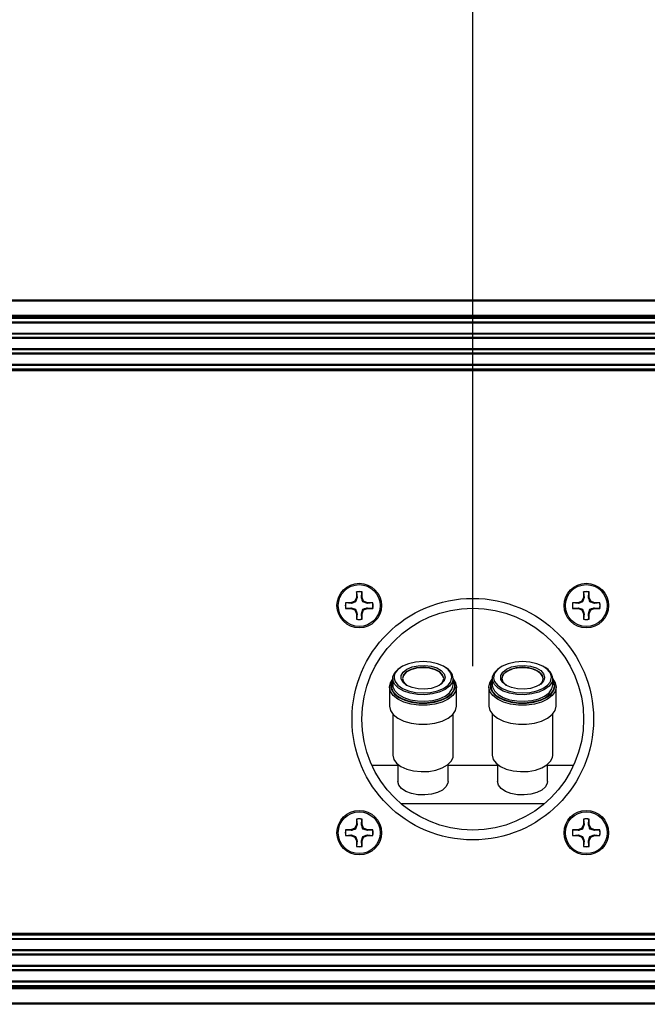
# Paper-space layout 'P3m-LR' of a CAD drawing. Header units: inches. Extents: x 0.3 to 33.8, y 0.2 to 21.7.
# Tile 52 of 59: x 29.881 to 30.349, y 9.318 to 10.052. Entities that reach past the tile are written whole.
import ezdxf

# ---------------------------------------------------------------- set-up
doc = ezdxf.new("R2010")
doc.units = ezdxf.units.IN
doc.header["$MEASUREMENT"] = 0
doc.layers.add('BORDERS', color=7, linetype='Continuous')
doc.styles.add('SLDTEXTSTYLE0', font='TXT', dxfattribs={"width": 0.75})
doc.dimstyles.new('SLDDIMSTYLE2', dxfattribs={"dimtxt": 0.137795, "dimasz": 0.14, "dimexe": 0, "dimexo": 0.0625, "dimgap": 0.034449, "dimtad": 1, "dimdec": 3, "dimlfac": 10, "dimrnd": 1e-09, "dimzin": 12, "dimdsep": 46, "dimtxsty": 'SLDTEXTSTYLE0', "dimblk1": 'CLOSED', "dimblk2": 'CLOSED', "dimsah": 1, "dimcen": 0.09, "dimadec": 0, "dimazin": 3, "dimtfac": 1, "dimtdec": 3, "dimtofl": 0, "dimtmove": 0, "dimatfit": 3, "dimldrblk": 'CLOSED', "dimfxl": 0, "dimfrac": 2, "dimtolj": 1, "dimtzin": 12, "dimarcsym": 0})

# ---------------------------------------------------------------- blocks, each defined once
blk = doc.blocks.new('_Closed')
at = {"color": 0, "linetype": 'ByBlock', "lineweight": -2}
for p, q in [((-1, 0.166667), (0, 0)), ((-1, 0.166667), (-1, -0.166667)), ((0, 0), (-1, -0.166667)), ((0, 0), (-1, 0))]:
    blk.add_line(p, q, dxfattribs=at)
blk = doc.blocks.new('_D_28')
at = {"layer": 'BORDERS'}
for p, q in [((29.58133, 10.78552), (29.53935, 10.78552)), ((29.53935, 10.78552), (29.53935, 10.56677)), ((30.0395, 10.78552), (30.08148, 10.78552)), ((30.08148, 10.78552), (30.08148, 10.56677)), ((29.53935, 10.56677), (29.58133, 10.56677)), ((30.08148, 10.56677), (30.0395, 10.56677)), ((30.21846, 9.56992), (30.21846, 10.39997)), ((31.03096, 9.87304), (31.03096, 10.39997)), ((30.21846, 10.3606), (29.44645, 10.3606)), ((31.03096, 10.3606), (30.21846, 10.3606))]:
    blk.add_line(p, q, dxfattribs=at)
at = {"layer": 'BORDERS', "xscale": 0.14, "yscale": 0.14, "rotation": 180.0000000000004}
blk.add_blockref('_Closed', (30.21846, 10.3606, -0.19404), dxfattribs=at)
at = {"layer": 'BORDERS', "xscale": 0.14, "yscale": 0.14}
blk.add_blockref('_Closed', (31.03096, 10.3606, -0.19404), dxfattribs=at)
at = {"layer": 'BORDERS', "char_height": 0.137795, "attachment_point": 1, "style": 'SLDTEXTSTYLE0'}
for s, insert in [('206.4', (29.58133, 10.7444)), ('8.125', (29.58133, 10.53823))]:
    blk.add_mtext(s, dxfattribs=dict(at, insert=insert))

psp = doc.layouts.new('P3m-LR')

# ---------------------------------------------------------------- linework, layer by layer
at = {"color": 7, "linetype": 'Continuous', "lineweight": 25}
for p, q in [((21.44096, 9.84305), (31.02096, 9.84305)), ((31.02096, 9.84205), (21.44096, 9.84205)), ((21.44096, 9.83155), (31.02096, 9.83155)), ((31.02096, 9.83055), (21.44096, 9.83055)), ((31.02096, 9.82955), (21.44096, 9.82955)), ((30.97796, 9.82905), (21.48396, 9.82905)), ((30.97796, 9.82643), (21.48396, 9.82643)), ((30.97796, 9.82575), (21.48396, 9.82575)), ((30.97796, 9.81805), (21.48396, 9.81805)), ((30.97796, 9.81737), (21.48396, 9.81737)), ((30.97796, 9.81483), (21.48396, 9.81483)), ((30.97796, 9.81415), (21.48396, 9.81415)), ((30.97796, 9.80645), (21.48396, 9.80645)), ((30.97796, 9.80577), (21.48396, 9.80577)), ((30.97796, 9.80323), (21.48396, 9.80323)), ((30.97796, 9.80255), (21.48396, 9.80255)), ((21.48283, 9.79105), (30.97908, 9.79105)), ((30.97908, 9.79005), (21.48283, 9.79005)), ((30.97796, 9.79485), (21.48396, 9.79485)), ((30.97796, 9.79417), (21.48396, 9.79417)), ((21.48396, 9.79155), (30.97796, 9.79155)), ((30.13175, 9.62131), (30.13056, 9.61845)), ((30.13223, 9.62122), (30.13111, 9.61789)), ((30.13175, 9.62537), (30.13175, 9.62131)), ((30.13183, 9.62523), (30.13175, 9.62537)), ((30.13223, 9.62122), (30.13175, 9.62131)), ((30.13183, 9.62523), (30.13223, 9.62122)), ((30.13543, 9.62122), (30.13583, 9.62523)), ((30.13543, 9.62122), (30.13591, 9.62131)), ((30.13583, 9.62523), (30.13591, 9.62537)), ((30.13591, 9.62131), (30.13591, 9.62537)), ((30.1371, 9.61845), (30.13591, 9.62131)), ((30.30101, 9.62131), (30.29982, 9.61845)), ((30.30149, 9.62122), (30.30037, 9.61789)), ((30.30101, 9.62537), (30.30101, 9.62131)), ((30.30109, 9.62523), (30.30101, 9.62537)), ((30.30149, 9.62122), (30.30101, 9.62131)), ((30.30109, 9.62523), (30.30149, 9.62122)), ((30.30469, 9.62122), (30.30509, 9.62523)), ((30.30469, 9.62122), (30.30517, 9.62131)), ((30.30509, 9.62523), (30.30517, 9.62537)), ((30.30517, 9.62131), (30.30517, 9.62537)), ((30.30636, 9.61845), (30.30517, 9.62131)), ((30.12769, 9.61726), (30.12364, 9.61726)), ((30.12378, 9.61718), (30.12364, 9.61726)), ((30.12378, 9.61317), (30.12364, 9.6131)), ((30.12364, 9.6131), (30.12769, 9.6131)), ((30.12779, 9.61678), (30.12378, 9.61718)), ((30.12378, 9.61317), (30.12779, 9.61358)), ((30.13056, 9.61845), (30.12769, 9.61726)), ((30.12779, 9.61678), (30.12769, 9.61726)), ((30.12779, 9.61358), (30.12769, 9.6131)), ((30.12769, 9.6131), (30.13056, 9.61191)), ((30.12779, 9.61358), (30.13111, 9.61246)), ((30.13111, 9.61789), (30.13056, 9.61845)), ((30.13111, 9.61246), (30.13056, 9.61191)), ((30.13543, 9.60914), (30.13654, 9.61246)), ((30.13654, 9.61789), (30.1371, 9.61845)), ((30.13987, 9.61678), (30.13654, 9.61789)), ((30.13654, 9.61246), (30.1371, 9.61191)), ((30.13996, 9.61726), (30.1371, 9.61845)), ((30.1371, 9.61191), (30.13996, 9.6131)), ((30.13987, 9.61678), (30.13996, 9.61726)), ((30.14388, 9.61718), (30.13987, 9.61678)), ((30.13987, 9.61358), (30.14388, 9.61317)), ((30.13987, 9.61358), (30.13996, 9.6131)), ((30.14402, 9.61726), (30.13996, 9.61726)), ((30.13996, 9.6131), (30.14402, 9.6131)), ((30.14388, 9.61718), (30.14402, 9.61726)), ((30.14388, 9.61317), (30.14402, 9.6131)), ((30.29695, 9.61726), (30.2929, 9.61726)), ((30.29304, 9.61718), (30.2929, 9.61726)), ((30.29304, 9.61317), (30.2929, 9.6131)), ((30.2929, 9.6131), (30.29695, 9.6131)), ((30.29705, 9.61678), (30.29304, 9.61718)), ((30.29304, 9.61317), (30.29705, 9.61358)), ((30.29982, 9.61845), (30.29695, 9.61726)), ((30.29705, 9.61678), (30.29695, 9.61726)), ((30.29705, 9.61358), (30.29695, 9.6131)), ((30.29695, 9.6131), (30.29982, 9.61191)), ((30.29705, 9.61358), (30.30037, 9.61246)), ((30.30037, 9.61789), (30.29982, 9.61845)), ((30.30037, 9.61246), (30.29982, 9.61191)), ((30.30469, 9.60914), (30.3058, 9.61246)), ((30.3058, 9.61789), (30.30636, 9.61845)), ((30.30913, 9.61678), (30.3058, 9.61789)), ((30.3058, 9.61246), (30.30636, 9.61191)), ((30.30922, 9.61726), (30.30636, 9.61845)), ((30.30636, 9.61191), (30.30922, 9.6131)), ((30.30913, 9.61678), (30.30922, 9.61726)), ((30.31314, 9.61718), (30.30913, 9.61678)), ((30.30913, 9.61358), (30.31314, 9.61317)), ((30.30913, 9.61358), (30.30922, 9.6131)), ((30.31328, 9.61726), (30.30922, 9.61726)), ((30.30922, 9.6131), (30.31328, 9.6131)), ((30.31314, 9.61718), (30.31328, 9.61726)), ((30.31314, 9.61317), (30.31328, 9.6131)), ((30.13056, 9.61191), (30.13175, 9.60904)), ((30.13223, 9.60914), (30.13175, 9.60904)), ((30.13175, 9.60904), (30.13175, 9.60499)), ((30.13183, 9.60513), (30.13175, 9.60499)), ((30.13223, 9.60914), (30.13183, 9.60513)), ((30.13543, 9.60914), (30.13591, 9.60904)), ((30.13583, 9.60513), (30.13543, 9.60914)), ((30.13583, 9.60513), (30.13591, 9.60499)), ((30.13591, 9.60904), (30.1371, 9.61191)), ((30.13591, 9.60499), (30.13591, 9.60904)), ((30.29982, 9.61191), (30.30101, 9.60904)), ((30.30149, 9.60914), (30.30101, 9.60904)), ((30.30101, 9.60904), (30.30101, 9.60499)), ((30.30109, 9.60513), (30.30101, 9.60499)), ((30.30149, 9.60914), (30.30109, 9.60513)), ((30.30469, 9.60914), (30.30517, 9.60904)), ((30.30509, 9.60513), (30.30469, 9.60914)), ((30.30509, 9.60513), (30.30517, 9.60499)), ((30.30517, 9.60904), (30.30636, 9.61191)), ((30.30517, 9.60499), (30.30517, 9.60904)), ((30.15882, 9.56089), (30.15882, 9.5561)), ((30.19777, 9.56173), (30.19748, 9.56007)), ((30.20392, 9.5561), (30.20392, 9.56089)), ((30.23299, 9.56089), (30.23299, 9.5561)), ((30.27194, 9.56173), (30.27165, 9.56007)), ((30.27809, 9.55609), (30.27809, 9.56089)), ((30.15637, 9.55441), (30.15637, 9.5402)), ((30.15807, 9.55708), (30.15882, 9.55893)), ((30.15895, 9.55989), (30.15846, 9.55912)), ((30.20481, 9.55652), (30.20492, 9.55525)), ((30.20525, 9.55396), (30.20537, 9.55525)), ((30.20637, 9.5402), (30.20637, 9.55441)), ((30.23054, 9.55441), (30.23054, 9.5402)), ((30.23224, 9.55708), (30.23299, 9.55893)), ((30.23299, 9.5597), (30.23263, 9.55912)), ((30.27898, 9.55652), (30.27909, 9.55525)), ((30.27942, 9.55396), (30.27954, 9.55525)), ((30.28054, 9.5402), (30.28054, 9.55441)), ((30.15882, 9.53436), (30.15882, 9.50362)), ((30.20392, 9.50362), (30.20392, 9.53436)), ((30.23299, 9.53436), (30.23299, 9.50362)), ((30.27809, 9.50362), (30.27809, 9.53436)), ((30.14328, 9.49622), (30.16272, 9.49622)), ((30.16272, 9.49676), (30.16272, 9.48411)), ((30.20002, 9.4841), (30.20002, 9.49676)), ((30.20002, 9.49622), (30.23689, 9.49622)), ((30.23689, 9.49676), (30.23689, 9.4841)), ((30.27419, 9.4841), (30.27419, 9.49676)), ((30.27419, 9.49622), (30.29364, 9.49622)), ((30.27193, 9.46753), (30.16499, 9.46753)), ((30.13175, 9.45205), (30.13056, 9.44919)), ((30.13223, 9.45196), (30.13111, 9.44863)), ((30.13175, 9.45611), (30.13175, 9.45205)), ((30.13183, 9.45597), (30.13175, 9.45611)), ((30.13223, 9.45196), (30.13175, 9.45205)), ((30.13183, 9.45597), (30.13223, 9.45196)), ((30.13543, 9.45196), (30.13583, 9.45597)), ((30.13543, 9.45196), (30.13591, 9.45205)), ((30.13583, 9.45597), (30.13591, 9.45611)), ((30.13591, 9.45205), (30.13591, 9.45611)), ((30.1371, 9.44919), (30.13591, 9.45205)), ((30.30101, 9.45205), (30.29982, 9.44919)), ((30.30149, 9.45196), (30.30037, 9.44863)), ((30.30101, 9.45611), (30.30101, 9.45205)), ((30.30109, 9.45597), (30.30101, 9.45611)), ((30.30149, 9.45196), (30.30101, 9.45205)), ((30.30109, 9.45597), (30.30149, 9.45196)), ((30.30469, 9.45196), (30.30509, 9.45597)), ((30.30469, 9.45196), (30.30517, 9.45205)), ((30.30509, 9.45597), (30.30517, 9.45611)), ((30.30517, 9.45205), (30.30517, 9.45611)), ((30.30636, 9.44919), (30.30517, 9.45205)), ((30.12769, 9.448), (30.12364, 9.448)), ((30.12378, 9.44792), (30.12364, 9.448)), ((30.12378, 9.44391), (30.12364, 9.44384)), ((30.12364, 9.44384), (30.12769, 9.44384)), ((30.12779, 9.44752), (30.12378, 9.44792)), ((30.12378, 9.44391), (30.12779, 9.44432)), ((30.13056, 9.44919), (30.12769, 9.448)), ((30.12779, 9.44752), (30.12769, 9.448)), ((30.12779, 9.44432), (30.12769, 9.44384)), ((30.12769, 9.44384), (30.13056, 9.44265)), ((30.12779, 9.44432), (30.13111, 9.4432)), ((30.13111, 9.44863), (30.13056, 9.44919)), ((30.13111, 9.4432), (30.13056, 9.44265)), ((30.13543, 9.43988), (30.13654, 9.4432)), ((30.13654, 9.44863), (30.1371, 9.44919)), ((30.13987, 9.44752), (30.13654, 9.44863)), ((30.13654, 9.4432), (30.1371, 9.44265)), ((30.13996, 9.448), (30.1371, 9.44919)), ((30.1371, 9.44265), (30.13996, 9.44384)), ((30.13987, 9.44752), (30.13996, 9.448)), ((30.14388, 9.44792), (30.13987, 9.44752)), ((30.13987, 9.44432), (30.14388, 9.44391)), ((30.13987, 9.44432), (30.13996, 9.44384)), ((30.14402, 9.448), (30.13996, 9.448)), ((30.13996, 9.44384), (30.14402, 9.44384)), ((30.14388, 9.44792), (30.14402, 9.448)), ((30.14388, 9.44391), (30.14402, 9.44384)), ((30.29695, 9.448), (30.2929, 9.448)), ((30.29304, 9.44792), (30.2929, 9.448)), ((30.29304, 9.44391), (30.2929, 9.44384)), ((30.2929, 9.44384), (30.29695, 9.44384)), ((30.29705, 9.44752), (30.29304, 9.44792)), ((30.29304, 9.44391), (30.29705, 9.44432)), ((30.29982, 9.44919), (30.29695, 9.448)), ((30.29705, 9.44752), (30.29695, 9.448)), ((30.29705, 9.44432), (30.29695, 9.44384)), ((30.29695, 9.44384), (30.29982, 9.44265)), ((30.29705, 9.44432), (30.30037, 9.4432)), ((30.30037, 9.44863), (30.29982, 9.44919)), ((30.30037, 9.4432), (30.29982, 9.44265)), ((30.30469, 9.43988), (30.3058, 9.4432)), ((30.3058, 9.44863), (30.30636, 9.44919)), ((30.30913, 9.44752), (30.3058, 9.44863)), ((30.3058, 9.4432), (30.30636, 9.44265)), ((30.30922, 9.448), (30.30636, 9.44919)), ((30.30636, 9.44265), (30.30922, 9.44384)), ((30.30913, 9.44752), (30.30922, 9.448)), ((30.31314, 9.44792), (30.30913, 9.44752)), ((30.30913, 9.44432), (30.31314, 9.44391)), ((30.30913, 9.44432), (30.30922, 9.44384)), ((30.31328, 9.448), (30.30922, 9.448)), ((30.30922, 9.44384), (30.31328, 9.44384)), ((30.31314, 9.44792), (30.31328, 9.448)), ((30.31314, 9.44391), (30.31328, 9.44384)), ((30.13056, 9.44265), (30.13175, 9.43978)), ((30.13223, 9.43988), (30.13175, 9.43978)), ((30.13175, 9.43978), (30.13175, 9.43573)), ((30.13183, 9.43587), (30.13175, 9.43573)), ((30.13223, 9.43988), (30.13183, 9.43587)), ((30.13543, 9.43988), (30.13591, 9.43978)), ((30.13583, 9.43587), (30.13543, 9.43988)), ((30.13583, 9.43587), (30.13591, 9.43573)), ((30.13591, 9.43978), (30.1371, 9.44265)), ((30.13591, 9.43573), (30.13591, 9.43978)), ((30.29982, 9.44265), (30.30101, 9.43978)), ((30.30149, 9.43988), (30.30101, 9.43978)), ((30.30101, 9.43978), (30.30101, 9.43573)), ((30.30109, 9.43587), (30.30101, 9.43573)), ((30.30149, 9.43988), (30.30109, 9.43587)), ((30.30469, 9.43988), (30.30517, 9.43978)), ((30.30509, 9.43587), (30.30469, 9.43988)), ((30.30509, 9.43587), (30.30517, 9.43573)), ((30.30517, 9.43978), (30.30636, 9.44265)), ((30.30517, 9.43573), (30.30517, 9.43978)), ((21.48283, 9.37105), (30.97908, 9.37105)), ((30.97908, 9.37005), (21.48283, 9.37005)), ((30.97796, 9.36955), (21.48396, 9.36955)), ((30.97796, 9.36693), (21.48396, 9.36693)), ((30.97796, 9.36625), (21.48396, 9.36625)), ((30.97796, 9.35855), (21.48396, 9.35855)), ((30.97796, 9.35787), (21.48396, 9.35787)), ((30.97796, 9.35533), (21.48396, 9.35533)), ((30.97796, 9.35465), (21.48396, 9.35465)), ((30.97796, 9.34695), (21.48396, 9.34695)), ((30.97796, 9.34627), (21.48396, 9.34627)), ((30.97796, 9.34373), (21.48396, 9.34373)), ((30.97796, 9.34305), (21.48396, 9.34305)), ((30.97796, 9.33535), (21.48396, 9.33535)), ((30.97796, 9.33467), (21.48396, 9.33467)), ((21.44096, 9.33155), (31.02096, 9.33155)), ((21.44096, 9.33055), (31.02096, 9.33055)), ((31.02096, 9.32955), (21.44096, 9.32955)), ((21.48396, 9.33205), (30.97796, 9.33205)), ((21.44096, 9.31905), (31.02096, 9.31905)), ((31.02096, 9.31805), (21.44096, 9.31805))]:
    psp.add_line(p, q, dxfattribs=at)
at = {"color": 7, "linetype": 'Continuous', "lineweight": 25, "flags": 128}
for points in [[(30.20392, 9.56089), (30.20322, 9.55786), (30.20113, 9.55501), (30.19781, 9.55254), (30.19346, 9.55059), (30.18834, 9.54929), (30.18279, 9.54871), (30.17715, 9.54891), (30.17177, 9.54985), (30.167, 9.55149), (30.16313, 9.55372), (30.16041, 9.5564), (30.159, 9.55936), (30.159, 9.56242), (30.16041, 9.56538), (30.16313, 9.56806), (30.16453, 9.569)], [(30.20148, 9.56592), (30.20004, 9.56756), (30.19661, 9.56997), (30.19215, 9.57183), (30.18695, 9.57299), (30.18137, 9.57339), (30.1758, 9.57299), (30.1706, 9.57183), (30.16614, 9.56997), (30.16271, 9.56756), (30.16073, 9.56508)], [(30.16525, 9.5601), (30.16516, 9.56041), (30.16516, 9.56305), (30.1666, 9.56558), (30.16935, 9.56777), (30.17317, 9.56941), (30.17772, 9.57038), (30.1826, 9.57058), (30.18737, 9.56999), (30.1916, 9.56867), (30.19492, 9.56673), (30.19705, 9.56435), (30.19777, 9.56173), (30.19777, 9.56173)], [(30.19677, 9.56089), (30.19602, 9.56346), (30.19383, 9.56579), (30.19043, 9.56763), (30.18613, 9.56881), (30.18137, 9.56922), (30.17662, 9.56881), (30.17232, 9.56763), (30.16892, 9.56579), (30.16673, 9.56346), (30.16597, 9.56089), (30.16673, 9.55832), (30.16892, 9.55599), (30.16922, 9.55578)], [(30.19677, 9.56072), (30.19602, 9.56313), (30.19383, 9.56545), (30.19043, 9.56729), (30.18613, 9.56848), (30.18137, 9.56888), (30.17662, 9.56848), (30.17232, 9.56729), (30.16892, 9.56545), (30.16673, 9.56313), (30.16598, 9.56072)], [(30.27809, 9.56089), (30.27739, 9.55785), (30.27531, 9.55501), (30.27198, 9.55254), (30.26763, 9.55059), (30.26251, 9.54929), (30.25696, 9.54871), (30.25132, 9.5489), (30.24594, 9.54985), (30.24117, 9.55149), (30.2373, 9.55372), (30.23458, 9.5564), (30.23317, 9.55936), (30.23317, 9.56242), (30.23458, 9.56538), (30.2373, 9.56806), (30.23867, 9.56898)], [(30.27566, 9.56592), (30.27421, 9.56756), (30.27078, 9.56997), (30.26632, 9.57183), (30.26112, 9.57299), (30.25554, 9.57339), (30.24997, 9.57299), (30.24477, 9.57183), (30.24031, 9.56997), (30.23688, 9.56756), (30.2349, 9.56508)], [(30.23942, 9.5601), (30.23933, 9.56041), (30.23933, 9.56305), (30.24077, 9.56558), (30.24352, 9.56776), (30.24734, 9.56941), (30.2519, 9.57038), (30.25677, 9.57058), (30.26154, 9.56999), (30.26577, 9.56867), (30.2691, 9.56673), (30.27122, 9.56434), (30.27194, 9.56173), (30.27194, 9.56173)], [(30.27094, 9.56089), (30.27019, 9.56346), (30.268, 9.56579), (30.2646, 9.56763), (30.2603, 9.56881), (30.25554, 9.56922), (30.25079, 9.56881), (30.24649, 9.56763), (30.24309, 9.56579), (30.2409, 9.56346), (30.24014, 9.56089), (30.2409, 9.55831), (30.24309, 9.55599), (30.24339, 9.55578)], [(30.27094, 9.56072), (30.27072, 9.56196), (30.26918, 9.56442), (30.2663, 9.56651), (30.26237, 9.56802), (30.25777, 9.5688), (30.25295, 9.56876), (30.24839, 9.56793), (30.24452, 9.56637), (30.24174, 9.56424), (30.24031, 9.56176), (30.24015, 9.56072)], [(30.20292, 9.56173), (30.20219, 9.56475), (30.20148, 9.56592)], [(30.20192, 9.55822), (30.20219, 9.55871), (30.20292, 9.56173)], [(30.27709, 9.56173), (30.27636, 9.56475), (30.27566, 9.56592)], [(30.27609, 9.55822), (30.27636, 9.55871), (30.27709, 9.56173)], [(30.20637, 9.55441), (30.20565, 9.55118), (30.20351, 9.54813), (30.20009, 9.54544), (30.19558, 9.54328), (30.19024, 9.54177), (30.18439, 9.54099), (30.17836, 9.54099), (30.17251, 9.54177), (30.16717, 9.54328), (30.16266, 9.54545), (30.15924, 9.54813), (30.1571, 9.55118), (30.15637, 9.55441), (30.1571, 9.55765), (30.1588, 9.56023)], [(30.1576, 9.55348), (30.15807, 9.55215), (30.16012, 9.54922), (30.16341, 9.54664), (30.16774, 9.54457), (30.17286, 9.54311), (30.17848, 9.54237), (30.18427, 9.54237), (30.18988, 9.54311), (30.19501, 9.54457), (30.19934, 9.54664), (30.20262, 9.54922), (30.20468, 9.55215), (30.20525, 9.55396)], [(30.15882, 9.5561), (30.159, 9.55457), (30.16041, 9.55161), (30.16313, 9.54893), (30.167, 9.5467), (30.17177, 9.54506), (30.17715, 9.54411), (30.18279, 9.54392), (30.18834, 9.54449), (30.19346, 9.5458), (30.19781, 9.54774), (30.20113, 9.55022), (30.20322, 9.55306), (30.20392, 9.5561)], [(30.16006, 9.56), (30.16056, 9.55871), (30.16271, 9.5559), (30.16614, 9.55349), (30.1706, 9.55163), (30.1758, 9.55047), (30.18137, 9.55007), (30.18695, 9.55047), (30.19215, 9.55163), (30.19661, 9.55349), (30.20004, 9.5559), (30.20192, 9.55822)], [(30.19748, 9.56007), (30.19705, 9.55912), (30.19492, 9.55673), (30.1916, 9.55479), (30.18737, 9.55347), (30.1826, 9.55288), (30.17772, 9.55308), (30.17317, 9.55405), (30.16935, 9.5557), (30.1666, 9.55788), (30.16525, 9.5601)], [(30.20492, 9.55525), (30.20418, 9.55209), (30.20359, 9.55103)], [(30.20392, 9.56025), (30.20565, 9.55765), (30.20637, 9.55441)], [(30.20537, 9.55525), (30.20468, 9.55836), (30.20392, 9.5597)], [(30.20392, 9.55893), (30.20418, 9.55842), (30.20481, 9.55652)], [(30.28054, 9.55441), (30.27982, 9.55118), (30.27768, 9.54813), (30.27426, 9.54544), (30.26975, 9.54328), (30.26441, 9.54177), (30.25856, 9.54099), (30.25253, 9.54099), (30.24668, 9.54177), (30.24134, 9.54328), (30.23683, 9.54544), (30.23341, 9.54813), (30.23127, 9.55118), (30.23054, 9.55441), (30.23127, 9.55765), (30.23299, 9.56025)], [(30.23177, 9.55348), (30.23224, 9.55215), (30.23429, 9.54922), (30.23758, 9.54664), (30.24191, 9.54457), (30.24703, 9.54311), (30.25265, 9.54236), (30.25844, 9.54236), (30.26406, 9.54311), (30.26918, 9.54457), (30.27351, 9.54664), (30.2768, 9.54922), (30.27885, 9.55215), (30.27942, 9.55396)], [(30.23299, 9.5561), (30.23317, 9.55457), (30.23458, 9.5516), (30.2373, 9.54892), (30.24117, 9.54669), (30.24594, 9.54506), (30.25132, 9.54411), (30.25696, 9.54392), (30.26251, 9.54449), (30.26763, 9.54579), (30.27198, 9.54774), (30.27531, 9.55022), (30.27739, 9.55306), (30.27809, 9.55609), (30.27809, 9.55609)], [(30.23423, 9.56), (30.23473, 9.55871), (30.23688, 9.5559), (30.24031, 9.55349), (30.24477, 9.55163), (30.24997, 9.55047), (30.25554, 9.55007), (30.26112, 9.55047), (30.26632, 9.55163), (30.27078, 9.55349), (30.27421, 9.5559), (30.27609, 9.55822)], [(30.27165, 9.56007), (30.27122, 9.55911), (30.2691, 9.55673), (30.26577, 9.55479), (30.26154, 9.55347), (30.25677, 9.55288), (30.2519, 9.55308), (30.24734, 9.55405), (30.24352, 9.55569), (30.24077, 9.55788), (30.23942, 9.5601)], [(30.27909, 9.55525), (30.27835, 9.55208), (30.27777, 9.55103)], [(30.27809, 9.56025), (30.27982, 9.55765), (30.28054, 9.55441)], [(30.27954, 9.55525), (30.27885, 9.55836), (30.27809, 9.5597)], [(30.27809, 9.55893), (30.27835, 9.55842), (30.27898, 9.55652)], [(30.20359, 9.55103), (30.20201, 9.54912), (30.19854, 9.54653), (30.19399, 9.5445), (30.18865, 9.54314), (30.18285, 9.54254), (30.17696, 9.54274), (30.17135, 9.54373), (30.16636, 9.54544), (30.16232, 9.54777), (30.15948, 9.55057), (30.15881, 9.55161)], [(30.27777, 9.55103), (30.27618, 9.54912), (30.27271, 9.54653), (30.26816, 9.5445), (30.26282, 9.54314), (30.25702, 9.54254), (30.25113, 9.54274), (30.24552, 9.54373), (30.24053, 9.54544), (30.23649, 9.54777), (30.23365, 9.55056), (30.23298, 9.55161)], [(30.15637, 9.5402), (30.1571, 9.53696), (30.15924, 9.53392), (30.16266, 9.53123), (30.16717, 9.52907), (30.17251, 9.52755), (30.17836, 9.52677), (30.18439, 9.52677), (30.19024, 9.52755), (30.19558, 9.52907), (30.20009, 9.53123), (30.20351, 9.53391), (30.20565, 9.53696), (30.20637, 9.5402), (30.20637, 9.5402)], [(30.23054, 9.5402), (30.23127, 9.53696), (30.23341, 9.53391), (30.23683, 9.53123), (30.24134, 9.52907), (30.24668, 9.52755), (30.25253, 9.52677), (30.25856, 9.52677), (30.26441, 9.52755), (30.26975, 9.52907), (30.27426, 9.53123), (30.27768, 9.53391), (30.27982, 9.53696), (30.28054, 9.5402)], [(30.15882, 9.50362), (30.15953, 9.50058), (30.16161, 9.49774), (30.16493, 9.49527), (30.16929, 9.49332), (30.1744, 9.49201), (30.17996, 9.49144), (30.1856, 9.49163), (30.19097, 9.49258), (30.19575, 9.49422), (30.19962, 9.49645), (30.20234, 9.49913), (30.20375, 9.50209), (30.20392, 9.50362)], [(30.23299, 9.50362), (30.2337, 9.50058), (30.23578, 9.49774), (30.23911, 9.49526), (30.24346, 9.49331), (30.24858, 9.49201), (30.25413, 9.49144), (30.25977, 9.49163), (30.26515, 9.49258), (30.26992, 9.49422), (30.27379, 9.49644), (30.27651, 9.49912), (30.27792, 9.50209), (30.27809, 9.50362)], [(30.20002, 9.4841), (30.19985, 9.48273), (30.19848, 9.48009), (30.19584, 9.47774), (30.19213, 9.47586), (30.18762, 9.4746), (30.18265, 9.47404), (30.17758, 9.47423), (30.17279, 9.47515), (30.16864, 9.47673), (30.16544, 9.47886), (30.16341, 9.48138), (30.16272, 9.48411), (30.16272, 9.48411)], [(30.27419, 9.4841), (30.27402, 9.48273), (30.27265, 9.48008), (30.27001, 9.47774), (30.2663, 9.47586), (30.26179, 9.4746), (30.25682, 9.47404), (30.25175, 9.47423), (30.24696, 9.47515), (30.24281, 9.47673), (30.23961, 9.47886), (30.23759, 9.48138), (30.23689, 9.4841), (30.23689, 9.4841)]]:
    psp.add_lwpolyline(points, dxfattribs=at)
at = {"color": 7, "linetype": 'Continuous', "lineweight": 25}
for centre, radius in [((30.13383, 9.61518), 0.0166), ((30.13383, 9.61518), 0.0156), ((30.30309, 9.61518), 0.0166), ((30.30309, 9.61518), 0.0156), ((30.21846, 9.53055), 0.09), ((30.21846, 9.53055), 0.08264), ((30.13383, 9.44592), 0.0166), ((30.13383, 9.44592), 0.0156), ((30.30309, 9.44592), 0.0166), ((30.30309, 9.44592), 0.0156)]:
    psp.add_circle(centre, radius, dxfattribs=at)
for centre, radius, start, end in [((30.13383, 9.61518), 0.0104, 78.46304, 101.53696), ((30.13383, 9.61518), 0.01025, 78.72385, 101.27615), ((30.30309, 9.61518), 0.0104, 78.46304, 101.53696), ((30.30309, 9.61518), 0.01025, 78.72385, 101.27615), ((30.13383, 9.61518), 0.0104, 168.46304, 191.53696), ((30.13383, 9.61518), 0.01025, 168.72385, 191.27615), ((30.13383, 9.61518), 0.01025, 348.72385, 11.27615), ((30.13383, 9.61518), 0.0104, 348.46304, 11.53696), ((30.30309, 9.61518), 0.0104, 168.46304, 191.53696), ((30.30309, 9.61518), 0.01025, 168.72385, 191.27615), ((30.30309, 9.61518), 0.01025, 348.72385, 11.27615), ((30.30309, 9.61518), 0.0104, 348.46304, 11.53696), ((30.13383, 9.61518), 0.0104, 258.46304, 281.53696), ((30.13383, 9.61518), 0.01025, 258.72385, 281.27615), ((30.30309, 9.61518), 0.0104, 258.46304, 281.53696), ((30.30309, 9.61518), 0.01025, 258.72385, 281.27615), ((30.19381, 9.55983), 0.01017, 5.96508, 64.13401), ((30.26798, 9.55983), 0.01017, 5.96508, 64.13401), ((30.16657, 9.56173), 0.00673, 150.15724, 194.81597), ((30.18979, 9.56174), 0.00704, 302.15913, 353.09936), ((30.24074, 9.56173), 0.00673, 150.15724, 194.81597), ((30.26396, 9.56173), 0.00704, 302.15913, 353.09936), ((30.16489, 9.55525), 0.00751, 148.94476, 193.64624), ((30.16504, 9.55524), 0.00721, 165.22316, 210.17418), ((30.23907, 9.55525), 0.00751, 148.94476, 193.64624), ((30.23921, 9.55524), 0.00721, 165.22316, 210.17418), ((30.13383, 9.44592), 0.0104, 78.46304, 101.53696), ((30.13383, 9.44592), 0.01025, 78.72385, 101.27615), ((30.30309, 9.44592), 0.0104, 78.46304, 101.53696), ((30.30309, 9.44592), 0.01025, 78.72385, 101.27615), ((30.13383, 9.44592), 0.0104, 168.46304, 191.53696), ((30.13383, 9.44592), 0.01025, 168.72385, 191.27615), ((30.13383, 9.44592), 0.01025, 348.72385, 11.27615), ((30.13383, 9.44592), 0.0104, 348.46304, 11.53696), ((30.30309, 9.44592), 0.0104, 168.46304, 191.53696), ((30.30309, 9.44592), 0.01025, 168.72385, 191.27615), ((30.30309, 9.44592), 0.01025, 348.72385, 11.27615), ((30.30309, 9.44592), 0.0104, 348.46304, 11.53696), ((30.13383, 9.44592), 0.01025, 258.72385, 281.27615), ((30.30309, 9.44592), 0.01025, 258.72385, 281.27615), ((30.13383, 9.44592), 0.0104, 258.46304, 281.53696), ((30.30309, 9.44592), 0.0104, 258.46304, 281.53696)]:
    psp.add_arc(centre, radius, start, end, dxfattribs=at)
for points in [[(30.13654, 9.61789), (30.13626, 9.61872), (30.13585, 9.6199), (30.13553, 9.62092), (30.13543, 9.62122)], [(30.3058, 9.61789), (30.30552, 9.61872), (30.30511, 9.6199), (30.30479, 9.62092), (30.30469, 9.62122)], [(30.13111, 9.61789), (30.13028, 9.61761), (30.12911, 9.6172), (30.12809, 9.61687), (30.12779, 9.61678)], [(30.13111, 9.61246), (30.1314, 9.61163), (30.13181, 9.61046), (30.13213, 9.60944), (30.13223, 9.60914)], [(30.13654, 9.61246), (30.13737, 9.61275), (30.13855, 9.61316), (30.13957, 9.61348), (30.13987, 9.61358)], [(30.30037, 9.61789), (30.29954, 9.61761), (30.29837, 9.6172), (30.29735, 9.61687), (30.29705, 9.61678)], [(30.30037, 9.61246), (30.30066, 9.61163), (30.30107, 9.61046), (30.30139, 9.60944), (30.30149, 9.60914)], [(30.3058, 9.61246), (30.30663, 9.61275), (30.30781, 9.61316), (30.30883, 9.61348), (30.30913, 9.61358)], [(30.13654, 9.44863), (30.13626, 9.44946), (30.13585, 9.45064), (30.13553, 9.45166), (30.13543, 9.45196)], [(30.3058, 9.44863), (30.30552, 9.44946), (30.30511, 9.45064), (30.30479, 9.45166), (30.30469, 9.45196)], [(30.13111, 9.44863), (30.13028, 9.44835), (30.12911, 9.44794), (30.12809, 9.44761), (30.12779, 9.44752)], [(30.13111, 9.4432), (30.1314, 9.44237), (30.13181, 9.4412), (30.13213, 9.44018), (30.13223, 9.43988)], [(30.13654, 9.4432), (30.13737, 9.44349), (30.13855, 9.4439), (30.13957, 9.44422), (30.13987, 9.44432)], [(30.30037, 9.44863), (30.29954, 9.44835), (30.29837, 9.44794), (30.29735, 9.44761), (30.29705, 9.44752)], [(30.30037, 9.4432), (30.30066, 9.44237), (30.30107, 9.4412), (30.30139, 9.44018), (30.30149, 9.43988)], [(30.3058, 9.4432), (30.30663, 9.44349), (30.30781, 9.4439), (30.30883, 9.44422), (30.30913, 9.44432)]]:
    psp.add_open_spline(points, degree=3, knots=[0, 0, 0, 0, 0.705549, 1, 1, 1, 1], dxfattribs=at)

# ---------------------------------------------------------------- dimensions: what is measured, and where the dimension line sits
at = {"layer": 'BORDERS'}
dim = psp.add_linear_dim(base=(30.21846, 10.3606), p1=(31.03096, 9.83367), p2=(30.21846, 9.53055), dimstyle='SLDDIMSTYLE2', dxfattribs=at)
dim.commit()
dim.dimension.update_dxf_attribs({"geometry": '_D_28', "text_midpoint": (29.81041, 10.3606), "dimtype": 160})

doc.saveas('drawing.dxf')
